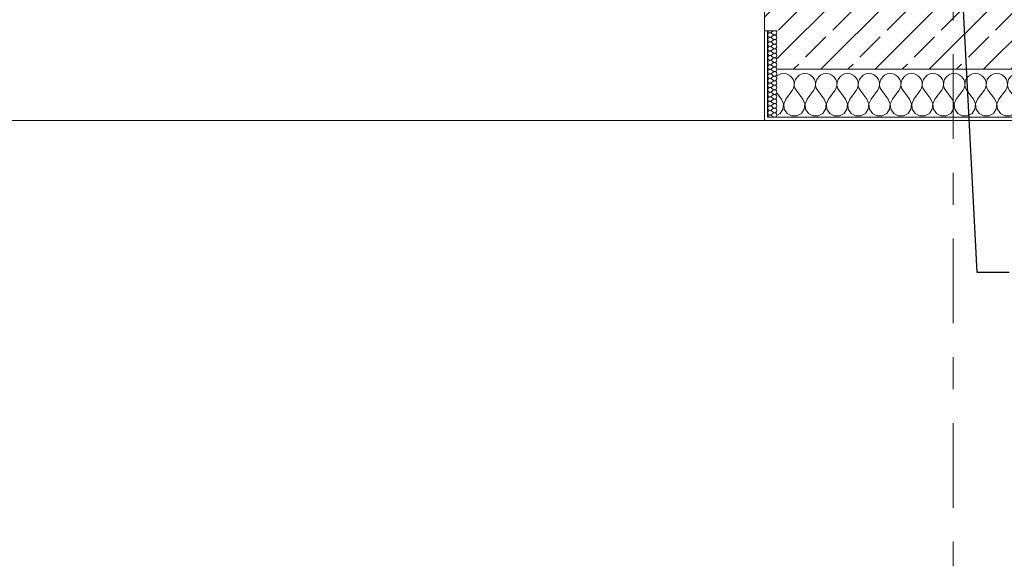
# Model space of a CAD drawing. Header units: metres. Extents: x -3.6 to 84.5, y -11 to 16.8.
# Tile 131 of 256: x 37.2 to 40.3, y -1.5 to 0.2. Entities that reach past the tile are written whole.
import ezdxf

# ---------------------------------------------------------------- set-up
doc = ezdxf.new("R2010")
doc.units = ezdxf.units.M
doc.header["$MEASUREMENT"] = 0
doc.linetypes.add('Strichlinie doppelt', pattern=[0.546806, 0.264583, -0.105833, 0.070556, -0.105833])
for name, color, linetype in [('155 - Bemaßung_ Beschriftung.Ausbau - Deckenelemente', 7, 'Continuous'), ('451 - Universal.Achsen Raster', 7, 'Continuous'), ('604 - Struktur.Wand Aussen', 7, 'Continuous')]:
    doc.layers.add(name, color=color, linetype=linetype)
doc.dimstyles.new('ERSTELLTER_STIL__7', dxfattribs={"dimtxt": 0.18, "dimasz": 0.03648, "dimexe": 0.18, "dimexo": 0.0625, "dimgap": 0, "dimtad": 0, "dimtih": 1, "dimtoh": 1, "dimdec": 4, "dimzin": 0, "dimdsep": 46, "dimcen": 0.09, "dimadec": 0, "dimazin": 0, "dimtfac": 1, "dimtdec": 4, "dimtmove": 0, "dimatfit": 3, "dimldrblk": 'ARROWHEAD_11', "dimfxl": 1, "dimtolj": 1, "dimtzin": 0, "dimarcsym": 0})
pattern_1 = [(0, (0, 0), (0, 0.08660254), [0, -0.05]), (0, (0.025, 0.0433), (0, 0.08660254), [0, -0.05])]

# ---------------------------------------------------------------- blocks, each defined once
blk = doc.blocks.new('*X90')
at = {"layer": '604 - Struktur.Wand Aussen', "color": 7, "linetype": 'Continuous', "lineweight": 5}
for p, q in [((39.5825, -0.0133), (39.58, -0.0154)), ((39.5909, -0.0096), (39.5825, -0.0133)), ((39.6, -0.0083), (39.5909, -0.0096)), ((39.6091, -0.0096), (39.6, -0.0083)), ((39.6175, -0.0133), (39.6091, -0.0096)), ((39.6246, -0.0192), (39.6175, -0.0133)), ((39.6298, -0.0268), (39.6246, -0.0192)), ((39.6328, -0.0355), (39.6298, -0.0268)), ((39.6369, -0.0268), (39.6339, -0.0355)), ((39.6421, -0.0192), (39.6369, -0.0268)), ((39.6491, -0.0133), (39.6421, -0.0192)), ((39.6576, -0.0096), (39.6491, -0.0133)), ((39.6667, -0.0083), (39.6576, -0.0096)), ((39.6758, -0.0096), (39.6667, -0.0083)), ((39.6842, -0.0133), (39.6758, -0.0096)), ((39.6913, -0.0192), (39.6842, -0.0133)), ((39.6965, -0.0268), (39.6913, -0.0192)), ((39.6994, -0.0355), (39.6965, -0.0268)), ((39.7035, -0.0268), (39.7006, -0.0355)), ((39.7087, -0.0192), (39.7035, -0.0268)), ((39.7158, -0.0133), (39.7087, -0.0192)), ((39.7242, -0.0096), (39.7158, -0.0133)), ((39.7333, -0.0083), (39.7242, -0.0096)), ((39.7424, -0.0096), (39.7333, -0.0083)), ((39.7509, -0.0133), (39.7424, -0.0096)), ((39.7579, -0.0192), (39.7509, -0.0133)), ((39.7631, -0.0268), (39.7579, -0.0192)), ((39.7661, -0.0355), (39.7631, -0.0268)), ((39.7702, -0.0268), (39.7672, -0.0355)), ((39.7754, -0.0192), (39.7702, -0.0268)), ((39.7825, -0.0133), (39.7754, -0.0192)), ((39.7909, -0.0096), (39.7825, -0.0133)), ((39.8, -0.0083), (39.7909, -0.0096)), ((39.8091, -0.0096), (39.8, -0.0083)), ((39.8175, -0.0133), (39.8091, -0.0096)), ((39.8246, -0.0192), (39.8175, -0.0133)), ((39.8298, -0.0268), (39.8246, -0.0192)), ((39.8328, -0.0355), (39.8298, -0.0268)), ((39.8369, -0.0268), (39.8339, -0.0355)), ((39.8421, -0.0192), (39.8369, -0.0268)), ((39.8491, -0.0133), (39.8421, -0.0192)), ((39.8576, -0.0096), (39.8491, -0.0133)), ((39.8667, -0.0083), (39.8576, -0.0096)), ((39.8758, -0.0096), (39.8667, -0.0083)), ((39.8842, -0.0133), (39.8758, -0.0096)), ((39.8913, -0.0192), (39.8842, -0.0133)), ((39.8965, -0.0268), (39.8913, -0.0192)), ((39.8994, -0.0355), (39.8965, -0.0268)), ((39.9035, -0.0268), (39.9006, -0.0355)), ((39.9087, -0.0192), (39.9035, -0.0268)), ((39.9158, -0.0133), (39.9087, -0.0192)), ((39.9242, -0.0096), (39.9158, -0.0133)), ((39.9333, -0.0083), (39.9242, -0.0096)), ((39.9424, -0.0096), (39.9333, -0.0083)), ((39.9509, -0.0133), (39.9424, -0.0096)), ((39.9579, -0.0192), (39.9509, -0.0133)), ((39.9631, -0.0268), (39.9579, -0.0192)), ((39.9661, -0.0355), (39.9631, -0.0268)), ((39.9702, -0.0268), (39.9672, -0.0355)), ((39.9754, -0.0192), (39.9702, -0.0268)), ((39.9825, -0.0133), (39.9754, -0.0192)), ((39.9909, -0.0096), (39.9825, -0.0133)), ((40, -0.0083), (39.9909, -0.0096)), ((40.0091, -0.0096), (40, -0.0083)), ((40.0175, -0.0133), (40.0091, -0.0096)), ((40.0246, -0.0192), (40.0175, -0.0133)), ((40.0298, -0.0268), (40.0246, -0.0192)), ((40.0328, -0.0355), (40.0298, -0.0268)), ((40.0369, -0.0268), (40.0339, -0.0355)), ((40.0421, -0.0192), (40.0369, -0.0268)), ((40.0491, -0.0133), (40.0421, -0.0192)), ((40.0576, -0.0096), (40.0491, -0.0133)), ((40.0667, -0.0083), (40.0576, -0.0096)), ((40.0758, -0.0096), (40.0667, -0.0083)), ((40.0842, -0.0133), (40.0758, -0.0096)), ((40.0913, -0.0192), (40.0842, -0.0133)), ((40.0965, -0.0268), (40.0913, -0.0192)), ((40.0994, -0.0355), (40.0965, -0.0268)), ((40.1035, -0.0268), (40.1006, -0.0355)), ((40.1087, -0.0192), (40.1035, -0.0268)), ((40.1158, -0.0133), (40.1087, -0.0192)), ((40.1242, -0.0096), (40.1158, -0.0133)), ((40.1333, -0.0083), (40.1242, -0.0096)), ((40.1424, -0.0096), (40.1333, -0.0083)), ((40.1509, -0.0133), (40.1424, -0.0096)), ((40.1579, -0.0192), (40.1509, -0.0133)), ((40.1631, -0.0268), (40.1579, -0.0192)), ((40.1661, -0.0355), (40.1631, -0.0268)), ((40.1702, -0.0268), (40.1672, -0.0355)), ((40.1754, -0.0192), (40.1702, -0.0268)), ((40.1825, -0.0133), (40.1754, -0.0192)), ((40.1909, -0.0096), (40.1825, -0.0133)), ((40.2, -0.0083), (40.1909, -0.0096)), ((40.2091, -0.0096), (40.2, -0.0083)), ((40.2175, -0.0133), (40.2091, -0.0096)), ((40.2246, -0.0192), (40.2175, -0.0133)), ((40.2298, -0.0268), (40.2246, -0.0192)), ((40.2328, -0.0355), (40.2298, -0.0268)), ((40.2369, -0.0268), (40.2339, -0.0355)), ((40.2421, -0.0192), (40.2369, -0.0268)), ((40.2491, -0.0133), (40.2421, -0.0192)), ((40.2576, -0.0096), (40.2491, -0.0133)), ((40.2667, -0.0083), (40.2576, -0.0096)), ((40.2758, -0.0096), (40.2667, -0.0083)), ((40.2842, -0.0133), (40.2758, -0.0096)), ((40.2913, -0.0192), (40.2842, -0.0133)), ((40.2965, -0.0268), (40.2913, -0.0192)), ((40.2994, -0.0355), (40.2965, -0.0268)), ((40.3035, -0.0268), (40.3006, -0.0355)), ((40.3087, -0.0192), (40.3035, -0.0268)), ((40.3158, -0.0133), (40.3087, -0.0192)), ((40.3242, -0.0096), (40.3158, -0.0133)), ((40.3333, -0.0083), (40.3242, -0.0096)), ((40.3424, -0.0096), (40.3333, -0.0083)), ((40.3509, -0.0133), (40.3424, -0.0096)), ((40.3579, -0.0192), (40.3509, -0.0133)), ((40.3631, -0.0268), (40.3579, -0.0192)), ((40.3661, -0.0355), (40.3631, -0.0268)), ((40.3702, -0.0268), (40.3672, -0.0355)), ((40.3754, -0.0192), (40.3702, -0.0268)), ((40.3825, -0.0133), (40.3754, -0.0192)), ((40.3909, -0.0096), (40.3825, -0.0133)), ((40.4, -0.0083), (40.3909, -0.0096)), ((40.4091, -0.0096), (40.4, -0.0083)), ((40.4175, -0.0133), (40.4091, -0.0096)), ((40.4246, -0.0192), (40.4175, -0.0133)), ((40.4298, -0.0268), (40.4246, -0.0192)), ((40.4328, -0.0355), (40.4298, -0.0268)), ((40.4369, -0.0268), (40.4339, -0.0355)), ((40.4421, -0.0192), (40.4369, -0.0268)), ((40.4491, -0.0133), (40.4421, -0.0192)), ((40.4576, -0.0096), (40.4491, -0.0133)), ((40.4667, -0.0083), (40.4576, -0.0096)), ((40.4758, -0.0096), (40.4667, -0.0083)), ((40.4842, -0.0133), (40.4758, -0.0096)), ((40.4913, -0.0192), (40.4842, -0.0133)), ((40.4965, -0.0268), (40.4913, -0.0192)), ((40.4994, -0.0355), (40.4965, -0.0268)), ((40.5035, -0.0268), (40.5006, -0.0355)), ((40.5087, -0.0192), (40.5035, -0.0268)), ((40.5158, -0.0133), (40.5087, -0.0192)), ((40.5242, -0.0096), (40.5158, -0.0133)), ((40.5333, -0.0083), (40.5242, -0.0096)), ((40.5424, -0.0096), (40.5333, -0.0083)), ((40.5509, -0.0133), (40.5424, -0.0096)), ((40.5579, -0.0192), (40.5509, -0.0133)), ((40.5631, -0.0268), (40.5579, -0.0192)), ((40.5661, -0.0355), (40.5631, -0.0268)), ((40.5702, -0.0268), (40.5672, -0.0355)), ((40.5754, -0.0192), (40.5702, -0.0268)), ((40.5825, -0.0133), (40.5754, -0.0192)), ((40.5909, -0.0096), (40.5825, -0.0133)), ((40.6, -0.0083), (40.5909, -0.0096)), ((40.6091, -0.0096), (40.6, -0.0083)), ((40.6175, -0.0133), (40.6091, -0.0096)), ((40.6246, -0.0192), (40.6175, -0.0133)), ((40.6298, -0.0268), (40.6246, -0.0192)), ((40.6328, -0.0355), (40.6298, -0.0268)), ((40.6369, -0.0268), (40.6339, -0.0355)), ((40.6421, -0.0192), (40.6369, -0.0268)), ((40.6491, -0.0133), (40.6421, -0.0192)), ((40.6576, -0.0096), (40.6491, -0.0133)), ((40.6667, -0.0083), (40.6576, -0.0096)), ((40.6758, -0.0096), (40.6667, -0.0083)), ((40.6842, -0.0133), (40.6758, -0.0096)), ((40.6913, -0.0192), (40.6842, -0.0133)), ((40.6965, -0.0268), (40.6913, -0.0192)), ((40.6994, -0.0355), (40.6965, -0.0268)), ((39.6267, -0.0617), (39.6311, -0.0536)), ((39.6311, -0.0536), (39.6332, -0.0447)), ((39.6332, -0.0447), (39.6328, -0.0355)), ((39.6339, -0.0355), (39.6335, -0.0447)), ((39.6335, -0.0447), (39.6355, -0.0536)), ((39.6355, -0.0536), (39.64, -0.0617)), ((39.6933, -0.0617), (39.6978, -0.0536)), ((39.6978, -0.0536), (39.6999, -0.0447)), ((39.6999, -0.0447), (39.6994, -0.0355)), ((39.7006, -0.0355), (39.7001, -0.0447)), ((39.7001, -0.0447), (39.7022, -0.0536)), ((39.7022, -0.0536), (39.7067, -0.0617)), ((39.76, -0.0617), (39.7645, -0.0536)), ((39.7645, -0.0536), (39.7665, -0.0447)), ((39.7665, -0.0447), (39.7661, -0.0355)), ((39.7672, -0.0355), (39.7668, -0.0447)), ((39.7668, -0.0447), (39.7689, -0.0536)), ((39.7689, -0.0536), (39.7733, -0.0617)), ((39.8267, -0.0617), (39.8311, -0.0536)), ((39.8311, -0.0536), (39.8332, -0.0447)), ((39.8332, -0.0447), (39.8328, -0.0355)), ((39.8339, -0.0355), (39.8335, -0.0447)), ((39.8335, -0.0447), (39.8355, -0.0536)), ((39.8355, -0.0536), (39.84, -0.0617)), ((39.8933, -0.0617), (39.8978, -0.0536)), ((39.8978, -0.0536), (39.8999, -0.0447)), ((39.8999, -0.0447), (39.8994, -0.0355)), ((39.9006, -0.0355), (39.9001, -0.0447)), ((39.9001, -0.0447), (39.9022, -0.0536)), ((39.9022, -0.0536), (39.9067, -0.0617)), ((39.96, -0.0617), (39.9645, -0.0536)), ((39.9645, -0.0536), (39.9665, -0.0447)), ((39.9665, -0.0447), (39.9661, -0.0355)), ((39.9672, -0.0355), (39.9668, -0.0447)), ((39.9668, -0.0447), (39.9689, -0.0536)), ((39.9689, -0.0536), (39.9733, -0.0617)), ((40.0267, -0.0617), (40.0311, -0.0536)), ((40.0311, -0.0536), (40.0332, -0.0447)), ((40.0332, -0.0447), (40.0328, -0.0355)), ((40.0339, -0.0355), (40.0335, -0.0447)), ((40.0335, -0.0447), (40.0355, -0.0536)), ((40.0355, -0.0536), (40.04, -0.0617)), ((40.0933, -0.0617), (40.0978, -0.0536)), ((40.0978, -0.0536), (40.0999, -0.0447)), ((40.0999, -0.0447), (40.0994, -0.0355)), ((40.1006, -0.0355), (40.1001, -0.0447)), ((40.1001, -0.0447), (40.1022, -0.0536)), ((40.1022, -0.0536), (40.1067, -0.0617)), ((40.16, -0.0617), (40.1645, -0.0536)), ((40.1645, -0.0536), (40.1665, -0.0447)), ((40.1665, -0.0447), (40.1661, -0.0355)), ((40.1672, -0.0355), (40.1668, -0.0447)), ((40.1668, -0.0447), (40.1689, -0.0536)), ((40.1689, -0.0536), (40.1733, -0.0617)), ((40.2267, -0.0617), (40.2311, -0.0536)), ((40.2311, -0.0536), (40.2332, -0.0447)), ((40.2332, -0.0447), (40.2328, -0.0355)), ((40.2339, -0.0355), (40.2335, -0.0447)), ((40.2335, -0.0447), (40.2355, -0.0536)), ((40.2355, -0.0536), (40.24, -0.0617)), ((40.2933, -0.0617), (40.2978, -0.0536)), ((40.2978, -0.0536), (40.2999, -0.0447)), ((40.2999, -0.0447), (40.2994, -0.0355)), ((40.3006, -0.0355), (40.3001, -0.0447)), ((40.3001, -0.0447), (40.3022, -0.0536)), ((40.3022, -0.0536), (40.3067, -0.0617)), ((40.36, -0.0617), (40.3645, -0.0536)), ((40.3645, -0.0536), (40.3665, -0.0447)), ((40.3665, -0.0447), (40.3661, -0.0355)), ((40.3672, -0.0355), (40.3668, -0.0447)), ((40.3668, -0.0447), (40.3689, -0.0536)), ((40.3689, -0.0536), (40.3733, -0.0617)), ((40.4267, -0.0617), (40.4311, -0.0536)), ((40.4311, -0.0536), (40.4332, -0.0447)), ((40.4332, -0.0447), (40.4328, -0.0355)), ((40.4339, -0.0355), (40.4335, -0.0447)), ((40.4335, -0.0447), (40.4355, -0.0536)), ((40.4355, -0.0536), (40.44, -0.0617)), ((40.4933, -0.0617), (40.4978, -0.0536)), ((40.4978, -0.0536), (40.4999, -0.0447)), ((40.4999, -0.0447), (40.4994, -0.0355)), ((40.5006, -0.0355), (40.5001, -0.0447)), ((40.5001, -0.0447), (40.5022, -0.0536)), ((40.5022, -0.0536), (40.5067, -0.0617)), ((40.56, -0.0617), (40.5645, -0.0536)), ((40.5645, -0.0536), (40.5665, -0.0447)), ((40.5665, -0.0447), (40.5661, -0.0355)), ((40.5672, -0.0355), (40.5668, -0.0447)), ((40.5668, -0.0447), (40.5689, -0.0536)), ((40.5689, -0.0536), (40.5733, -0.0617)), ((40.6267, -0.0617), (40.6311, -0.0536)), ((40.6311, -0.0536), (40.6332, -0.0447)), ((40.6332, -0.0447), (40.6328, -0.0355)), ((40.6339, -0.0355), (40.6335, -0.0447)), ((40.6335, -0.0447), (40.6355, -0.0536)), ((40.6355, -0.0536), (40.64, -0.0617)), ((40.6933, -0.0617), (40.6978, -0.0536)), ((40.6978, -0.0536), (40.6999, -0.0447)), ((40.6999, -0.0447), (40.6994, -0.0355)), ((39.5933, -0.0883), (39.58, -0.0706)), ((39.5996, -0.1033), (39.5933, -0.0883)), ((39.6067, -0.0883), (39.6004, -0.1033)), ((39.6067, -0.0883), (39.6267, -0.0617)), ((39.66, -0.0883), (39.64, -0.0617)), ((39.6663, -0.1033), (39.66, -0.0883)), ((39.6733, -0.0883), (39.667, -0.1033)), ((39.6733, -0.0883), (39.6933, -0.0617)), ((39.7267, -0.0883), (39.7067, -0.0617)), ((39.733, -0.1033), (39.7267, -0.0883)), ((39.74, -0.0883), (39.7337, -0.1033)), ((39.74, -0.0883), (39.76, -0.0617)), ((39.7933, -0.0883), (39.7733, -0.0617)), ((39.7996, -0.1033), (39.7933, -0.0883)), ((39.8067, -0.0883), (39.8004, -0.1033)), ((39.8067, -0.0883), (39.8267, -0.0617)), ((39.86, -0.0883), (39.84, -0.0617)), ((39.8663, -0.1033), (39.86, -0.0883)), ((39.8733, -0.0883), (39.867, -0.1033)), ((39.8733, -0.0883), (39.8933, -0.0617)), ((39.9267, -0.0883), (39.9067, -0.0617)), ((39.933, -0.1033), (39.9267, -0.0883)), ((39.94, -0.0883), (39.9337, -0.1033)), ((39.94, -0.0883), (39.96, -0.0617)), ((39.9933, -0.0883), (39.9733, -0.0617)), ((39.9996, -0.1033), (39.9933, -0.0883)), ((40.0067, -0.0883), (40.0004, -0.1033)), ((40.0067, -0.0883), (40.0267, -0.0617)), ((40.06, -0.0883), (40.04, -0.0617)), ((40.0663, -0.1033), (40.06, -0.0883)), ((40.0733, -0.0883), (40.067, -0.1033)), ((40.0733, -0.0883), (40.0933, -0.0617)), ((40.1267, -0.0883), (40.1067, -0.0617)), ((40.133, -0.1033), (40.1267, -0.0883)), ((40.14, -0.0883), (40.1337, -0.1033)), ((40.14, -0.0883), (40.16, -0.0617)), ((40.1933, -0.0883), (40.1733, -0.0617)), ((40.1996, -0.1033), (40.1933, -0.0883)), ((40.2067, -0.0883), (40.2004, -0.1033)), ((40.2067, -0.0883), (40.2267, -0.0617)), ((40.26, -0.0883), (40.24, -0.0617)), ((40.2663, -0.1033), (40.26, -0.0883)), ((40.2733, -0.0883), (40.267, -0.1033)), ((40.2733, -0.0883), (40.2933, -0.0617)), ((40.3267, -0.0883), (40.3067, -0.0617)), ((40.333, -0.1033), (40.3267, -0.0883)), ((40.34, -0.0883), (40.3337, -0.1033)), ((40.34, -0.0883), (40.36, -0.0617)), ((40.3933, -0.0883), (40.3733, -0.0617)), ((40.3996, -0.1033), (40.3933, -0.0883)), ((40.4067, -0.0883), (40.4004, -0.1033)), ((40.4067, -0.0883), (40.4267, -0.0617)), ((40.46, -0.0883), (40.44, -0.0617)), ((40.4663, -0.1033), (40.46, -0.0883)), ((40.4733, -0.0883), (40.467, -0.1033)), ((40.4733, -0.0883), (40.4933, -0.0617)), ((40.5267, -0.0883), (40.5067, -0.0617)), ((40.533, -0.1033), (40.5267, -0.0883)), ((40.54, -0.0883), (40.5337, -0.1033)), ((40.54, -0.0883), (40.56, -0.0617)), ((40.5933, -0.0883), (40.5733, -0.0617)), ((40.5996, -0.1033), (40.5933, -0.0883)), ((40.6067, -0.0883), (40.6004, -0.1033)), ((40.6067, -0.0883), (40.6267, -0.0617)), ((40.66, -0.0883), (40.64, -0.0617)), ((40.6663, -0.1033), (40.66, -0.0883)), ((40.6733, -0.0883), (40.667, -0.1033)), ((40.6733, -0.0883), (40.6933, -0.0617)), ((39.5891, -0.133), (39.5981, -0.1195)), ((39.5981, -0.1195), (39.5996, -0.1033)), ((39.6004, -0.1033), (39.6019, -0.1195)), ((39.6019, -0.1195), (39.6109, -0.133)), ((39.6558, -0.133), (39.6648, -0.1195)), ((39.6648, -0.1195), (39.6663, -0.1033)), ((39.667, -0.1033), (39.6686, -0.1195)), ((39.6686, -0.1195), (39.6776, -0.133)), ((39.7224, -0.133), (39.7314, -0.1195)), ((39.7314, -0.1195), (39.733, -0.1033)), ((39.7337, -0.1033), (39.7352, -0.1195)), ((39.7352, -0.1195), (39.7442, -0.133)), ((39.7891, -0.133), (39.7981, -0.1195)), ((39.7981, -0.1195), (39.7996, -0.1033)), ((39.8004, -0.1033), (39.8019, -0.1195)), ((39.8019, -0.1195), (39.8109, -0.133)), ((39.8558, -0.133), (39.8648, -0.1195)), ((39.8648, -0.1195), (39.8663, -0.1033)), ((39.867, -0.1033), (39.8686, -0.1195)), ((39.8686, -0.1195), (39.8776, -0.133)), ((39.9224, -0.133), (39.9314, -0.1195)), ((39.9314, -0.1195), (39.933, -0.1033)), ((39.9337, -0.1033), (39.9352, -0.1195)), ((39.9352, -0.1195), (39.9442, -0.133)), ((39.9891, -0.133), (39.9981, -0.1195)), ((39.9981, -0.1195), (39.9996, -0.1033)), ((40.0004, -0.1033), (40.0019, -0.1195)), ((40.0019, -0.1195), (40.0109, -0.133)), ((40.0558, -0.133), (40.0648, -0.1195)), ((40.0648, -0.1195), (40.0663, -0.1033)), ((40.067, -0.1033), (40.0686, -0.1195)), ((40.0686, -0.1195), (40.0776, -0.133)), ((40.1224, -0.133), (40.1314, -0.1195)), ((40.1314, -0.1195), (40.133, -0.1033)), ((40.1337, -0.1033), (40.1352, -0.1195)), ((40.1352, -0.1195), (40.1442, -0.133)), ((40.1891, -0.133), (40.1981, -0.1195)), ((40.1981, -0.1195), (40.1996, -0.1033)), ((40.2004, -0.1033), (40.2019, -0.1195)), ((40.2019, -0.1195), (40.2109, -0.133)), ((40.2558, -0.133), (40.2648, -0.1195)), ((40.2648, -0.1195), (40.2663, -0.1033)), ((40.267, -0.1033), (40.2686, -0.1195)), ((40.2686, -0.1195), (40.2776, -0.133)), ((40.3224, -0.133), (40.3314, -0.1195)), ((40.3314, -0.1195), (40.333, -0.1033)), ((40.3337, -0.1033), (40.3352, -0.1195)), ((40.3352, -0.1195), (40.3442, -0.133)), ((40.3891, -0.133), (40.3981, -0.1195)), ((40.3981, -0.1195), (40.3996, -0.1033)), ((40.4004, -0.1033), (40.4019, -0.1195)), ((40.4019, -0.1195), (40.4109, -0.133)), ((40.4558, -0.133), (40.4648, -0.1195)), ((40.4648, -0.1195), (40.4663, -0.1033)), ((40.467, -0.1033), (40.4686, -0.1195)), ((40.4686, -0.1195), (40.4776, -0.133)), ((40.5224, -0.133), (40.5314, -0.1195)), ((40.5314, -0.1195), (40.533, -0.1033)), ((40.5337, -0.1033), (40.5352, -0.1195)), ((40.5352, -0.1195), (40.5442, -0.133)), ((40.5891, -0.133), (40.5981, -0.1195)), ((40.5981, -0.1195), (40.5996, -0.1033)), ((40.6004, -0.1033), (40.6019, -0.1195)), ((40.6019, -0.1195), (40.6109, -0.133)), ((40.6558, -0.133), (40.6648, -0.1195)), ((40.6648, -0.1195), (40.6663, -0.1033)), ((40.667, -0.1033), (40.6686, -0.1195)), ((40.6686, -0.1195), (40.6776, -0.133)), ((39.58, -0.1379), (39.5891, -0.133)), ((39.6109, -0.133), (39.6252, -0.1407)), ((39.6252, -0.1407), (39.6415, -0.1407)), ((39.6415, -0.1407), (39.6558, -0.133)), ((39.6776, -0.133), (39.6919, -0.1407)), ((39.6919, -0.1407), (39.7081, -0.1407)), ((39.7081, -0.1407), (39.7224, -0.133)), ((39.7442, -0.133), (39.7585, -0.1407)), ((39.7585, -0.1407), (39.7748, -0.1407)), ((39.7748, -0.1407), (39.7891, -0.133)), ((39.8109, -0.133), (39.8252, -0.1407)), ((39.8252, -0.1407), (39.8415, -0.1407)), ((39.8415, -0.1407), (39.8558, -0.133)), ((39.8776, -0.133), (39.8919, -0.1407)), ((39.8919, -0.1407), (39.9081, -0.1407)), ((39.9081, -0.1407), (39.9224, -0.133)), ((39.9442, -0.133), (39.9585, -0.1407)), ((39.9585, -0.1407), (39.9748, -0.1407)), ((39.9748, -0.1407), (39.9891, -0.133)), ((40.0109, -0.133), (40.0252, -0.1407)), ((40.0252, -0.1407), (40.0415, -0.1407)), ((40.0415, -0.1407), (40.0558, -0.133)), ((40.0776, -0.133), (40.0919, -0.1407)), ((40.0919, -0.1407), (40.1081, -0.1407)), ((40.1081, -0.1407), (40.1224, -0.133)), ((40.1442, -0.133), (40.1585, -0.1407)), ((40.1585, -0.1407), (40.1748, -0.1407)), ((40.1748, -0.1407), (40.1891, -0.133)), ((40.2109, -0.133), (40.2252, -0.1407)), ((40.2252, -0.1407), (40.2415, -0.1407)), ((40.2415, -0.1407), (40.2558, -0.133)), ((40.2776, -0.133), (40.2919, -0.1407)), ((40.2919, -0.1407), (40.3081, -0.1407)), ((40.3081, -0.1407), (40.3224, -0.133)), ((40.3442, -0.133), (40.3585, -0.1407)), ((40.3585, -0.1407), (40.3748, -0.1407)), ((40.3748, -0.1407), (40.3891, -0.133)), ((40.4109, -0.133), (40.4252, -0.1407)), ((40.4252, -0.1407), (40.4415, -0.1407)), ((40.4415, -0.1407), (40.4558, -0.133)), ((40.4776, -0.133), (40.4919, -0.1407)), ((40.4919, -0.1407), (40.5081, -0.1407)), ((40.5081, -0.1407), (40.5224, -0.133)), ((40.5442, -0.133), (40.5585, -0.1407)), ((40.5585, -0.1407), (40.5748, -0.1407)), ((40.5748, -0.1407), (40.5891, -0.133)), ((40.6109, -0.133), (40.6252, -0.1407)), ((40.6252, -0.1407), (40.6415, -0.1407)), ((40.6415, -0.1407), (40.6558, -0.133)), ((40.6776, -0.133), (40.6919, -0.1407)), ((40.6919, -0.1407), (40.7, -0.1407))]:
    blk.add_line(p, q, dxfattribs=at)
blk = doc.blocks.new('*X95')
at = {"layer": '604 - Struktur.Wand Aussen', "color": 7, "linetype": 'Continuous', "lineweight": 5}
for p, q in [((39.5509, 0.125), (39.551, 0.1245)), ((39.551, 0.1245), (39.5518, 0.1227)), ((39.5679, 0.125), (39.5621, 0.1207)), ((39.5782, 0.123), (39.5761, 0.125)), ((39.551, 0.1141), (39.5507, 0.1121)), ((39.5507, 0.1121), (39.551, 0.1102)), ((39.551, 0.0998), (39.5507, 0.0979)), ((39.5507, 0.0979), (39.551, 0.0959)), ((39.5518, 0.1159), (39.551, 0.1141)), ((39.551, 0.1102), (39.5518, 0.1084)), ((39.5518, 0.1016), (39.551, 0.0998)), ((39.551, 0.0959), (39.5518, 0.0941)), ((39.5518, 0.1227), (39.553, 0.1212)), ((39.553, 0.1174), (39.5518, 0.1159)), ((39.5518, 0.1084), (39.553, 0.1069)), ((39.553, 0.1031), (39.5518, 0.1016)), ((39.5518, 0.0941), (39.553, 0.0926)), ((39.553, 0.1212), (39.5547, 0.12)), ((39.5547, 0.1185), (39.553, 0.1174)), ((39.553, 0.1069), (39.5547, 0.1058)), ((39.5547, 0.1042), (39.553, 0.1031)), ((39.553, 0.0926), (39.5547, 0.0915)), ((39.5547, 0.12), (39.5565, 0.1194)), ((39.5565, 0.1192), (39.5547, 0.1185)), ((39.5547, 0.1058), (39.5565, 0.1051)), ((39.5565, 0.1049), (39.5547, 0.1042)), ((39.5565, 0.1194), (39.5585, 0.1193)), ((39.5585, 0.1193), (39.5565, 0.1192)), ((39.5565, 0.1051), (39.5585, 0.105)), ((39.5585, 0.105), (39.5565, 0.1049)), ((39.5585, 0.1193), (39.5604, 0.1198)), ((39.5604, 0.1188), (39.5585, 0.1193)), ((39.5585, 0.105), (39.5604, 0.1055)), ((39.5604, 0.1045), (39.5585, 0.105)), ((39.5604, 0.1198), (39.5621, 0.1207)), ((39.5621, 0.1179), (39.5604, 0.1188)), ((39.5604, 0.1055), (39.5621, 0.1064)), ((39.5621, 0.1036), (39.5604, 0.1045)), ((39.5679, 0.1136), (39.5621, 0.1179)), ((39.5679, 0.1107), (39.5621, 0.1064)), ((39.5679, 0.0993), (39.5621, 0.1036)), ((39.5679, 0.0964), (39.5621, 0.0921)), ((39.5679, 0.1136), (39.5715, 0.1122)), ((39.5715, 0.1121), (39.5679, 0.1107)), ((39.5679, 0.0993), (39.5715, 0.0979)), ((39.5715, 0.0978), (39.5679, 0.0964)), ((39.5715, 0.1122), (39.5753, 0.1129)), ((39.5753, 0.1114), (39.5715, 0.1121)), ((39.5715, 0.0979), (39.5753, 0.0986)), ((39.5753, 0.0971), (39.5715, 0.0978)), ((39.5753, 0.1129), (39.5782, 0.1155)), ((39.5782, 0.1088), (39.5753, 0.1114)), ((39.5753, 0.0986), (39.5782, 0.1012)), ((39.5782, 0.0945), (39.5753, 0.0971)), ((39.5793, 0.1193), (39.5782, 0.123)), ((39.5782, 0.1155), (39.5793, 0.1193)), ((39.5793, 0.105), (39.5782, 0.1088)), ((39.5782, 0.1012), (39.5793, 0.105)), ((39.5793, 0.0907), (39.5782, 0.0945)), ((39.551, 0.0855), (39.5507, 0.0836)), ((39.5507, 0.0836), (39.551, 0.0816)), ((39.551, 0.0712), (39.5507, 0.0693)), ((39.5507, 0.0693), (39.551, 0.0673)), ((39.5518, 0.0873), (39.551, 0.0855)), ((39.551, 0.0816), (39.5518, 0.0798)), ((39.5518, 0.073), (39.551, 0.0712)), ((39.551, 0.0673), (39.5518, 0.0655)), ((39.553, 0.0888), (39.5518, 0.0873)), ((39.5518, 0.0798), (39.553, 0.0783)), ((39.553, 0.0746), (39.5518, 0.073)), ((39.5518, 0.0655), (39.553, 0.064)), ((39.5547, 0.09), (39.553, 0.0888)), ((39.553, 0.0783), (39.5547, 0.0772)), ((39.5547, 0.0757), (39.553, 0.0746)), ((39.553, 0.064), (39.5547, 0.0629)), ((39.5547, 0.0915), (39.5565, 0.0908)), ((39.5565, 0.0906), (39.5547, 0.09)), ((39.5547, 0.0772), (39.5565, 0.0766)), ((39.5565, 0.0763), (39.5547, 0.0757)), ((39.5547, 0.0629), (39.5565, 0.0623)), ((39.5565, 0.062), (39.5547, 0.0614)), ((39.5565, 0.0908), (39.5585, 0.0907)), ((39.5585, 0.0907), (39.5565, 0.0906)), ((39.5565, 0.0766), (39.5585, 0.0765)), ((39.5585, 0.0764), (39.5565, 0.0763)), ((39.5565, 0.0623), (39.5585, 0.0622)), ((39.5585, 0.0621), (39.5565, 0.062)), ((39.5585, 0.0907), (39.5604, 0.0912)), ((39.5604, 0.0902), (39.5585, 0.0907)), ((39.5585, 0.0765), (39.5604, 0.0769)), ((39.5604, 0.076), (39.5585, 0.0764)), ((39.5585, 0.0622), (39.5604, 0.0626)), ((39.5604, 0.0617), (39.5585, 0.0621)), ((39.5604, 0.0912), (39.5621, 0.0921)), ((39.5621, 0.0893), (39.5604, 0.0902)), ((39.5604, 0.0769), (39.5621, 0.0779)), ((39.5621, 0.075), (39.5604, 0.076)), ((39.5604, 0.0626), (39.5621, 0.0636)), ((39.5621, 0.0607), (39.5604, 0.0617)), ((39.5679, 0.085), (39.5621, 0.0893)), ((39.5679, 0.0821), (39.5621, 0.0779)), ((39.5679, 0.0707), (39.5621, 0.075)), ((39.5679, 0.0679), (39.5621, 0.0636)), ((39.5679, 0.085), (39.5715, 0.0836)), ((39.5715, 0.0835), (39.5679, 0.0821)), ((39.5679, 0.0707), (39.5715, 0.0693)), ((39.5715, 0.0693), (39.5679, 0.0679)), ((39.5715, 0.0836), (39.5753, 0.0843)), ((39.5753, 0.0828), (39.5715, 0.0835)), ((39.5715, 0.0693), (39.5753, 0.07)), ((39.5753, 0.0685), (39.5715, 0.0693)), ((39.5753, 0.0843), (39.5782, 0.087)), ((39.5782, 0.0802), (39.5753, 0.0828)), ((39.5753, 0.07), (39.5782, 0.0727)), ((39.5782, 0.0659), (39.5753, 0.0685)), ((39.5782, 0.087), (39.5793, 0.0907)), ((39.5793, 0.0764), (39.5782, 0.0802)), ((39.5782, 0.0727), (39.5793, 0.0764)), ((39.5793, 0.0621), (39.5782, 0.0659)), ((39.5782, 0.0584), (39.5793, 0.0621)), ((39.551, 0.057), (39.5507, 0.055)), ((39.5507, 0.055), (39.551, 0.053)), ((39.551, 0.0427), (39.5507, 0.0407)), ((39.5507, 0.0407), (39.551, 0.0388)), ((39.5518, 0.0588), (39.551, 0.057)), ((39.551, 0.053), (39.5518, 0.0512)), ((39.5518, 0.0445), (39.551, 0.0427)), ((39.551, 0.0388), (39.5518, 0.037)), ((39.553, 0.0603), (39.5518, 0.0588)), ((39.5518, 0.0512), (39.553, 0.0497)), ((39.553, 0.046), (39.5518, 0.0445)), ((39.5518, 0.037), (39.553, 0.0354)), ((39.553, 0.0317), (39.5518, 0.0302)), ((39.5547, 0.0614), (39.553, 0.0603)), ((39.553, 0.0497), (39.5547, 0.0486)), ((39.5547, 0.0471), (39.553, 0.046)), ((39.553, 0.0354), (39.5547, 0.0343)), ((39.5547, 0.0328), (39.553, 0.0317)), ((39.5547, 0.0486), (39.5565, 0.048)), ((39.5565, 0.0477), (39.5547, 0.0471)), ((39.5547, 0.0343), (39.5565, 0.0337)), ((39.5565, 0.0334), (39.5547, 0.0328)), ((39.5565, 0.048), (39.5585, 0.0479)), ((39.5585, 0.0478), (39.5565, 0.0477)), ((39.5565, 0.0337), (39.5585, 0.0336)), ((39.5585, 0.0335), (39.5565, 0.0334)), ((39.5585, 0.0479), (39.5604, 0.0483)), ((39.5604, 0.0474), (39.5585, 0.0478)), ((39.5585, 0.0336), (39.5604, 0.034)), ((39.5604, 0.0331), (39.5585, 0.0335)), ((39.5604, 0.0483), (39.5621, 0.0493)), ((39.5621, 0.0464), (39.5604, 0.0474)), ((39.5604, 0.034), (39.5621, 0.035)), ((39.5621, 0.0321), (39.5604, 0.0331)), ((39.5679, 0.0564), (39.5621, 0.0607)), ((39.5679, 0.0536), (39.5621, 0.0493)), ((39.5679, 0.0421), (39.5621, 0.0464)), ((39.5679, 0.0393), (39.5621, 0.035)), ((39.5679, 0.0279), (39.5621, 0.0321)), ((39.5679, 0.0564), (39.5715, 0.055)), ((39.5715, 0.055), (39.5679, 0.0536)), ((39.5679, 0.0421), (39.5715, 0.0407)), ((39.5715, 0.0407), (39.5679, 0.0393)), ((39.5715, 0.055), (39.5753, 0.0558)), ((39.5753, 0.0542), (39.5715, 0.055)), ((39.5715, 0.0407), (39.5753, 0.0415)), ((39.5753, 0.04), (39.5715, 0.0407)), ((39.5753, 0.0558), (39.5782, 0.0584)), ((39.5782, 0.0516), (39.5753, 0.0542)), ((39.5753, 0.0415), (39.5782, 0.0441)), ((39.5782, 0.0373), (39.5753, 0.04)), ((39.5793, 0.0479), (39.5782, 0.0516)), ((39.5782, 0.0441), (39.5793, 0.0479)), ((39.5793, 0.0336), (39.5782, 0.0373)), ((39.5782, 0.0298), (39.5793, 0.0336)), ((39.551, 0.0284), (39.5507, 0.0264)), ((39.5507, 0.0264), (39.551, 0.0245)), ((39.551, 0.0141), (39.5507, 0.0121)), ((39.5507, 0.0121), (39.551, 0.0102)), ((39.5518, 0.0302), (39.551, 0.0284)), ((39.551, 0.0245), (39.5518, 0.0227)), ((39.5518, 0.0159), (39.551, 0.0141)), ((39.551, 0.0102), (39.5518, 0.0084)), ((39.5518, 0.0016), (39.551, -0.0002)), ((39.5518, 0.0227), (39.553, 0.0212)), ((39.553, 0.0174), (39.5518, 0.0159)), ((39.5518, 0.0084), (39.553, 0.0069)), ((39.553, 0.0031), (39.5518, 0.0016)), ((39.553, 0.0212), (39.5547, 0.02)), ((39.5547, 0.0185), (39.553, 0.0174)), ((39.553, 0.0069), (39.5547, 0.0058)), ((39.5547, 0.0042), (39.553, 0.0031)), ((39.5547, 0.02), (39.5565, 0.0194)), ((39.5565, 0.0192), (39.5547, 0.0185)), ((39.5547, 0.0058), (39.5565, 0.0051)), ((39.5565, 0.0049), (39.5547, 0.0042)), ((39.5565, 0.0194), (39.5585, 0.0193)), ((39.5585, 0.0193), (39.5565, 0.0192)), ((39.5565, 0.0051), (39.5585, 0.005)), ((39.5585, 0.005), (39.5565, 0.0049)), ((39.5585, 0.0193), (39.5604, 0.0198)), ((39.5604, 0.0188), (39.5585, 0.0193)), ((39.5585, 0.005), (39.5604, 0.0055)), ((39.5604, 0.0045), (39.5585, 0.005)), ((39.5604, 0.0198), (39.5621, 0.0207)), ((39.5621, 0.0179), (39.5604, 0.0188)), ((39.5604, 0.0055), (39.5621, 0.0064)), ((39.5621, 0.0036), (39.5604, 0.0045)), ((39.5679, 0.025), (39.5621, 0.0207)), ((39.5679, 0.0136), (39.5621, 0.0179)), ((39.5679, 0.0107), (39.5621, 0.0064)), ((39.5679, -0.0007), (39.5621, 0.0036)), ((39.5679, 0.0279), (39.5715, 0.0265)), ((39.5715, 0.0264), (39.5679, 0.025)), ((39.5679, 0.0136), (39.5715, 0.0122)), ((39.5715, 0.0121), (39.5679, 0.0107)), ((39.5715, 0.0265), (39.5753, 0.0272)), ((39.5753, 0.0257), (39.5715, 0.0264)), ((39.5715, 0.0122), (39.5753, 0.0129)), ((39.5753, 0.0114), (39.5715, 0.0121)), ((39.5753, 0.0272), (39.5782, 0.0298)), ((39.5782, 0.023), (39.5753, 0.0257)), ((39.5753, 0.0129), (39.5782, 0.0155)), ((39.5782, 0.0088), (39.5753, 0.0114)), ((39.5753, -0.0014), (39.5782, 0.0012)), ((39.5793, 0.0193), (39.5782, 0.023)), ((39.5782, 0.0155), (39.5793, 0.0193)), ((39.5793, 0.005), (39.5782, 0.0088)), ((39.5782, 0.0012), (39.5793, 0.005)), ((39.551, -0.0002), (39.5507, -0.0021)), ((39.5507, -0.0021), (39.551, -0.0041)), ((39.551, -0.0145), (39.5507, -0.0164)), ((39.5507, -0.0164), (39.551, -0.0184)), ((39.551, -0.0288), (39.5507, -0.0307)), ((39.5507, -0.0307), (39.551, -0.0327)), ((39.551, -0.0041), (39.5518, -0.0059)), ((39.5518, -0.0127), (39.551, -0.0145)), ((39.551, -0.0184), (39.5518, -0.0202)), ((39.5518, -0.027), (39.551, -0.0288)), ((39.5518, -0.0059), (39.553, -0.0074)), ((39.553, -0.0112), (39.5518, -0.0127)), ((39.5518, -0.0202), (39.553, -0.0217)), ((39.553, -0.0254), (39.5518, -0.027)), ((39.553, -0.0074), (39.5547, -0.0085)), ((39.5547, -0.01), (39.553, -0.0112)), ((39.553, -0.0217), (39.5547, -0.0228)), ((39.5547, -0.0243), (39.553, -0.0254)), ((39.5547, -0.0085), (39.5565, -0.0092)), ((39.5565, -0.0094), (39.5547, -0.01)), ((39.5547, -0.0228), (39.5565, -0.0234)), ((39.5565, -0.0237), (39.5547, -0.0243)), ((39.5565, -0.0092), (39.5585, -0.0093)), ((39.5585, -0.0093), (39.5565, -0.0094)), ((39.5565, -0.0234), (39.5585, -0.0235)), ((39.5585, -0.0236), (39.5565, -0.0237)), ((39.5585, -0.0093), (39.5604, -0.0088)), ((39.5604, -0.0098), (39.5585, -0.0093)), ((39.5585, -0.0235), (39.5604, -0.0231)), ((39.5604, -0.024), (39.5585, -0.0236)), ((39.5604, -0.0088), (39.5621, -0.0079)), ((39.5621, -0.0107), (39.5604, -0.0098)), ((39.5604, -0.0231), (39.5621, -0.0221)), ((39.5621, -0.025), (39.5604, -0.024)), ((39.5679, -0.0036), (39.5621, -0.0079)), ((39.5679, -0.015), (39.5621, -0.0107)), ((39.5679, -0.0179), (39.5621, -0.0221)), ((39.5679, -0.0293), (39.5621, -0.025)), ((39.5679, -0.0007), (39.5715, -0.0021)), ((39.5715, -0.0022), (39.5679, -0.0036)), ((39.5679, -0.015), (39.5715, -0.0164)), ((39.5715, -0.0165), (39.5679, -0.0179)), ((39.5679, -0.0293), (39.5715, -0.0307)), ((39.5715, -0.0307), (39.5679, -0.0321)), ((39.5715, -0.0021), (39.5753, -0.0014)), ((39.5753, -0.0029), (39.5715, -0.0022)), ((39.5715, -0.0164), (39.5753, -0.0157)), ((39.5753, -0.0172), (39.5715, -0.0165)), ((39.5715, -0.0307), (39.5753, -0.03)), ((39.5753, -0.0315), (39.5715, -0.0307)), ((39.5782, -0.0055), (39.5753, -0.0029)), ((39.5753, -0.0157), (39.5782, -0.013)), ((39.5782, -0.0198), (39.5753, -0.0172)), ((39.5753, -0.03), (39.5782, -0.0273)), ((39.5793, -0.0093), (39.5782, -0.0055)), ((39.5782, -0.013), (39.5793, -0.0093)), ((39.5793, -0.0236), (39.5782, -0.0198)), ((39.5782, -0.0273), (39.5793, -0.0236)), ((39.551, -0.043), (39.5507, -0.045)), ((39.5507, -0.045), (39.551, -0.047)), ((39.551, -0.0573), (39.5507, -0.0593)), ((39.5507, -0.0593), (39.551, -0.0612)), ((39.551, -0.0327), (39.5518, -0.0345)), ((39.5518, -0.0412), (39.551, -0.043)), ((39.551, -0.047), (39.5518, -0.0488)), ((39.5518, -0.0555), (39.551, -0.0573)), ((39.551, -0.0612), (39.5518, -0.063)), ((39.5518, -0.0345), (39.553, -0.036)), ((39.553, -0.0397), (39.5518, -0.0412)), ((39.5518, -0.0488), (39.553, -0.0503)), ((39.553, -0.054), (39.5518, -0.0555)), ((39.553, -0.036), (39.5547, -0.0371)), ((39.5547, -0.0386), (39.553, -0.0397)), ((39.553, -0.0503), (39.5547, -0.0514)), ((39.5547, -0.0529), (39.553, -0.054)), ((39.5547, -0.0371), (39.5565, -0.0377)), ((39.5565, -0.038), (39.5547, -0.0386)), ((39.5547, -0.0514), (39.5565, -0.052)), ((39.5565, -0.0523), (39.5547, -0.0529)), ((39.5565, -0.0377), (39.5585, -0.0378)), ((39.5585, -0.0379), (39.5565, -0.038)), ((39.5565, -0.052), (39.5585, -0.0521)), ((39.5585, -0.0522), (39.5565, -0.0523)), ((39.5585, -0.0378), (39.5604, -0.0374)), ((39.5604, -0.0383), (39.5585, -0.0379)), ((39.5585, -0.0521), (39.5604, -0.0517)), ((39.5604, -0.0526), (39.5585, -0.0522)), ((39.5604, -0.0374), (39.5621, -0.0364)), ((39.5621, -0.0393), (39.5604, -0.0383)), ((39.5604, -0.0517), (39.5621, -0.0507)), ((39.5621, -0.0536), (39.5604, -0.0526)), ((39.5679, -0.0321), (39.5621, -0.0364)), ((39.5679, -0.0436), (39.5621, -0.0393)), ((39.5679, -0.0464), (39.5621, -0.0507)), ((39.5679, -0.0579), (39.5621, -0.0536)), ((39.5679, -0.0607), (39.5621, -0.065)), ((39.5679, -0.0436), (39.5715, -0.045)), ((39.5715, -0.045), (39.5679, -0.0464)), ((39.5679, -0.0579), (39.5715, -0.0593)), ((39.5715, -0.0593), (39.5679, -0.0607)), ((39.5715, -0.045), (39.5753, -0.0442)), ((39.5753, -0.0458), (39.5715, -0.045)), ((39.5715, -0.0593), (39.5753, -0.0585)), ((39.5753, -0.06), (39.5715, -0.0593)), ((39.5782, -0.0341), (39.5753, -0.0315)), ((39.5753, -0.0442), (39.5782, -0.0416)), ((39.5782, -0.0484), (39.5753, -0.0458)), ((39.5753, -0.0585), (39.5782, -0.0559)), ((39.5782, -0.0627), (39.5753, -0.06)), ((39.5793, -0.0379), (39.5782, -0.0341)), ((39.5782, -0.0416), (39.5793, -0.0379)), ((39.5793, -0.0521), (39.5782, -0.0484)), ((39.5782, -0.0559), (39.5793, -0.0521)), ((39.551, -0.0716), (39.5507, -0.0736)), ((39.5507, -0.0736), (39.551, -0.0755)), ((39.551, -0.0859), (39.5507, -0.0879)), ((39.5507, -0.0879), (39.551, -0.0898)), ((39.5518, -0.0698), (39.551, -0.0716)), ((39.551, -0.0755), (39.5518, -0.0773)), ((39.5518, -0.0841), (39.551, -0.0859)), ((39.551, -0.0898), (39.5518, -0.0916)), ((39.5518, -0.063), (39.553, -0.0646)), ((39.553, -0.0683), (39.5518, -0.0698)), ((39.5518, -0.0773), (39.553, -0.0788)), ((39.553, -0.0826), (39.5518, -0.0841)), ((39.5518, -0.0916), (39.553, -0.0931)), ((39.553, -0.0646), (39.5547, -0.0657)), ((39.5547, -0.0672), (39.553, -0.0683)), ((39.553, -0.0788), (39.5547, -0.08)), ((39.5547, -0.0815), (39.553, -0.0826)), ((39.5547, -0.0657), (39.5565, -0.0663)), ((39.5565, -0.0666), (39.5547, -0.0672)), ((39.5547, -0.08), (39.5565, -0.0806)), ((39.5565, -0.0808), (39.5547, -0.0815)), ((39.5565, -0.0663), (39.5585, -0.0664)), ((39.5585, -0.0665), (39.5565, -0.0666)), ((39.5565, -0.0806), (39.5585, -0.0807)), ((39.5585, -0.0807), (39.5565, -0.0808)), ((39.5585, -0.0664), (39.5604, -0.066)), ((39.5604, -0.0669), (39.5585, -0.0665)), ((39.5585, -0.0807), (39.5604, -0.0802)), ((39.5604, -0.0812), (39.5585, -0.0807)), ((39.5604, -0.066), (39.5621, -0.065)), ((39.5621, -0.0679), (39.5604, -0.0669)), ((39.5604, -0.0802), (39.5621, -0.0793)), ((39.5621, -0.0821), (39.5604, -0.0812)), ((39.5679, -0.0721), (39.5621, -0.0679)), ((39.5679, -0.075), (39.5621, -0.0793)), ((39.5679, -0.0864), (39.5621, -0.0821)), ((39.5679, -0.0893), (39.5621, -0.0936)), ((39.5679, -0.0721), (39.5715, -0.0735)), ((39.5715, -0.0736), (39.5679, -0.075)), ((39.5679, -0.0864), (39.5715, -0.0878)), ((39.5715, -0.0879), (39.5679, -0.0893)), ((39.5715, -0.0735), (39.5753, -0.0728)), ((39.5753, -0.0743), (39.5715, -0.0736)), ((39.5715, -0.0878), (39.5753, -0.0871)), ((39.5753, -0.0886), (39.5715, -0.0879)), ((39.5753, -0.0728), (39.5782, -0.0702)), ((39.5782, -0.077), (39.5753, -0.0743)), ((39.5753, -0.0871), (39.5782, -0.0845)), ((39.5782, -0.0912), (39.5753, -0.0886)), ((39.5793, -0.0664), (39.5782, -0.0627)), ((39.5782, -0.0702), (39.5793, -0.0664)), ((39.5793, -0.0807), (39.5782, -0.077)), ((39.5782, -0.0845), (39.5793, -0.0807)), ((39.5793, -0.095), (39.5782, -0.0912)), ((39.551, -0.1002), (39.5507, -0.1021)), ((39.5507, -0.1021), (39.551, -0.1041)), ((39.551, -0.1145), (39.5507, -0.1164)), ((39.5507, -0.1164), (39.551, -0.1184)), ((39.5518, -0.0984), (39.551, -0.1002)), ((39.551, -0.1041), (39.5518, -0.1059)), ((39.5518, -0.1127), (39.551, -0.1145)), ((39.551, -0.1184), (39.5518, -0.1202)), ((39.553, -0.0969), (39.5518, -0.0984)), ((39.5518, -0.1059), (39.553, -0.1074)), ((39.553, -0.1112), (39.5518, -0.1127)), ((39.5518, -0.1202), (39.553, -0.1217)), ((39.553, -0.0931), (39.5547, -0.0942)), ((39.5547, -0.0958), (39.553, -0.0969)), ((39.553, -0.1074), (39.5547, -0.1085)), ((39.5547, -0.11), (39.553, -0.1112)), ((39.553, -0.1217), (39.5547, -0.1228)), ((39.5547, -0.0942), (39.5565, -0.0949)), ((39.5565, -0.0951), (39.5547, -0.0958)), ((39.5547, -0.1085), (39.5565, -0.1092)), ((39.5565, -0.1094), (39.5547, -0.11)), ((39.5547, -0.1228), (39.5565, -0.1234)), ((39.5565, -0.0949), (39.5585, -0.095)), ((39.5585, -0.095), (39.5565, -0.0951)), ((39.5565, -0.1092), (39.5585, -0.1093)), ((39.5585, -0.1093), (39.5565, -0.1094)), ((39.5585, -0.095), (39.5604, -0.0945)), ((39.5604, -0.0955), (39.5585, -0.095)), ((39.5585, -0.1093), (39.5604, -0.1088)), ((39.5604, -0.1098), (39.5585, -0.1093)), ((39.5585, -0.1235), (39.5604, -0.1231)), ((39.5604, -0.0945), (39.5621, -0.0936)), ((39.5621, -0.0964), (39.5604, -0.0955)), ((39.5604, -0.1088), (39.5621, -0.1079)), ((39.5621, -0.1107), (39.5604, -0.1098)), ((39.5604, -0.1231), (39.5621, -0.1221)), ((39.5679, -0.1007), (39.5621, -0.0964)), ((39.5679, -0.1036), (39.5621, -0.1079)), ((39.5679, -0.115), (39.5621, -0.1107)), ((39.5679, -0.1179), (39.5621, -0.1221)), ((39.5679, -0.1007), (39.5715, -0.1021)), ((39.5715, -0.1022), (39.5679, -0.1036)), ((39.5679, -0.115), (39.5715, -0.1164)), ((39.5715, -0.1165), (39.5679, -0.1179)), ((39.5715, -0.1021), (39.5753, -0.1014)), ((39.5753, -0.1029), (39.5715, -0.1022)), ((39.5715, -0.1164), (39.5753, -0.1157)), ((39.5753, -0.1172), (39.5715, -0.1165)), ((39.5753, -0.1014), (39.5782, -0.0988)), ((39.5782, -0.1055), (39.5753, -0.1029)), ((39.5753, -0.1157), (39.5782, -0.113)), ((39.5782, -0.1198), (39.5753, -0.1172)), ((39.5782, -0.0988), (39.5793, -0.095)), ((39.5793, -0.1093), (39.5782, -0.1055)), ((39.5782, -0.113), (39.5793, -0.1093)), ((39.5793, -0.1236), (39.5782, -0.1198)), ((39.551, -0.1288), (39.5507, -0.1307)), ((39.5507, -0.1307), (39.551, -0.1327)), ((39.551, -0.143), (39.5507, -0.145)), ((39.5518, -0.127), (39.551, -0.1288)), ((39.551, -0.1327), (39.5518, -0.1345)), ((39.5518, -0.1412), (39.551, -0.143)), ((39.553, -0.1254), (39.5518, -0.127)), ((39.5518, -0.1345), (39.553, -0.136)), ((39.553, -0.1397), (39.5518, -0.1412)), ((39.5547, -0.1243), (39.553, -0.1254)), ((39.553, -0.136), (39.5547, -0.1371)), ((39.5547, -0.1386), (39.553, -0.1397)), ((39.5565, -0.1237), (39.5547, -0.1243)), ((39.5547, -0.1371), (39.5565, -0.1377)), ((39.5565, -0.138), (39.5547, -0.1386)), ((39.5565, -0.1234), (39.5585, -0.1235)), ((39.5585, -0.1236), (39.5565, -0.1237)), ((39.5565, -0.1377), (39.5585, -0.1378)), ((39.5585, -0.1379), (39.5565, -0.138)), ((39.5604, -0.124), (39.5585, -0.1236)), ((39.5585, -0.1378), (39.5604, -0.1374)), ((39.5604, -0.1383), (39.5585, -0.1379)), ((39.5621, -0.125), (39.5604, -0.124)), ((39.5604, -0.1374), (39.5621, -0.1364)), ((39.5621, -0.1393), (39.5604, -0.1383)), ((39.5679, -0.1293), (39.5621, -0.125)), ((39.5679, -0.1321), (39.5621, -0.1364)), ((39.5679, -0.1436), (39.5621, -0.1393)), ((39.5679, -0.1293), (39.5715, -0.1307)), ((39.5715, -0.1307), (39.5679, -0.1321)), ((39.5679, -0.1436), (39.5715, -0.145)), ((39.5715, -0.1307), (39.5753, -0.13)), ((39.5753, -0.1315), (39.5715, -0.1307)), ((39.5715, -0.145), (39.5753, -0.1442)), ((39.5753, -0.13), (39.5782, -0.1273)), ((39.5782, -0.1341), (39.5753, -0.1315)), ((39.5753, -0.1442), (39.5782, -0.1416)), ((39.5782, -0.1273), (39.5793, -0.1236)), ((39.5793, -0.1379), (39.5782, -0.1341)), ((39.5782, -0.1416), (39.5793, -0.1379))]:
    blk.add_line(p, q, dxfattribs=at)
blk = doc.blocks.new('ARROWHEAD_11')
at = {"color": 0, "linetype": 'Continuous', "lineweight": 0}
blk.add_line((0, 0), (-1, 0), dxfattribs=at)
at = {"color": 0, "linetype": 'Continuous', "lineweight": 0, "const_width": 0.25, "flags": 128}
blk.add_lwpolyline([(-0.125, 0, 1), (0.125, 0, 1)], format="xyb", close=True, dxfattribs=at)

msp = doc.modelspace()

# ---------------------------------------------------------------- hatches: boundary and pattern name
at = {"layer": '604 - Struktur.Wand Aussen', "linetype": 'Continuous', "lineweight": 0, "true_color": 0x000000}
h = msp.add_hatch(dxfattribs=at)
h.set_pattern_fill('Beton__Stahlbeton_0001', color=18, style=0, pattern_type=2)
h.set_pattern_definition([(45, (0, 0), (-0.0848528, 0.0848528), []), (45, (-0.04243, 0.04243), (-0.0848528, 0.0848528), [0.09, -0.03])])
h.paths.add_polyline_path([(39.55, 0.195), (39.54, 0.195), (39.54, 0.125), (39.55, 0.125), (39.58, 0.125), (39.58, 0.005), (40.7, 0.005), (40.7, 0.125), (40.73, 0.125), (40.74, 0.125), (40.74, 0.195), (40.73, 0.195), (40.73, 0.245), (39.55, 0.245)])
h = msp.add_hatch(dxfattribs=at)
h.set_pattern_fill('Verputz_0001', color=18, style=0, pattern_type=2)
h.set_pattern_definition(pattern_1)
h.paths.add_polyline_path([(39.55, -0.155), (39.55, 0.125), (39.54, 0.125), (39.54, -0.155)])
h = msp.add_hatch(dxfattribs=at)
h.set_pattern_fill('Verputz_0001', color=18, style=0, pattern_type=2)
h.set_pattern_definition(pattern_1)
h.paths.add_polyline_path([(39.55, -0.155), (40.73, -0.155), (40.73, -0.145), (39.55, -0.145)])

# ---------------------------------------------------------------- linework, layer by layer
at = {"layer": '451 - Universal.Achsen Raster', "color": 160, "linetype": 'Strichlinie doppelt', "lineweight": 9, "true_color": 0x3232ff}
msp.add_line((40.13, -10.585), (40.13, 16.355), dxfattribs=at)
at = {"layer": '604 - Struktur.Wand Aussen', "color": 7, "linetype": 'Continuous', "lineweight": 13}
for p, q in [((39.54, 0.125), (39.54, 0.195)), ((39.58, 0.005), (40.7, 0.005)), ((37.14, -0.155), (39.54, -0.155))]:
    msp.add_line(p, q, dxfattribs=at)
at = {"layer": '604 - Struktur.Wand Aussen', "color": 7, "linetype": 'Continuous', "lineweight": 5}
for p, q in [((39.54, 0.005), (39.54, 0.125)), ((39.55, 0.125), (39.54, 0.125)), ((39.58, 0.125), (39.55, 0.125)), ((39.55, 0.125), (39.55, -0.145)), ((39.55, -0.145), (39.55, 0.125)), ((39.54, -0.005), (39.54, 0.005)), ((39.54, -0.145), (39.54, -0.005)), ((39.54, -0.155), (39.54, -0.145)), ((39.58, -0.145), (39.55, -0.145)), ((39.58, -0.145), (40.7, -0.145)), ((39.55, -0.155), (39.54, -0.155))]:
    msp.add_line(p, q, dxfattribs=at)
at = {"layer": '604 - Struktur.Wand Aussen', "color": 7, "linetype": 'Continuous', "lineweight": 5, "flags": 128}
msp.add_lwpolyline([(39.55, -0.155), (40.73, -0.155)], dxfattribs=at)

# ---------------------------------------------------------------- block references
at = {"layer": '604 - Struktur.Wand Aussen', "color": 7, "lineweight": 18}
for name in ['*X95', '*X90']:
    msp.add_blockref(name, (0, 0), dxfattribs=at)

# ---------------------------------------------------------------- leaders
at = {"layer": '155 - Bemaßung_ Beschriftung.Ausbau - Deckenelemente', "color": 1, "linetype": 'Continuous', "lineweight": 9, "annotation_type": 0, "has_hookline": 1, "hookline_direction": 0, "text_width": 0.9053}
msp.add_leader([(40.1265, 0.8525), (40.2046, -0.629), (40.3049, -0.629)], dimstyle='ERSTELLTER_STIL__7', dxfattribs=at)

doc.saveas('drawing.dxf')
